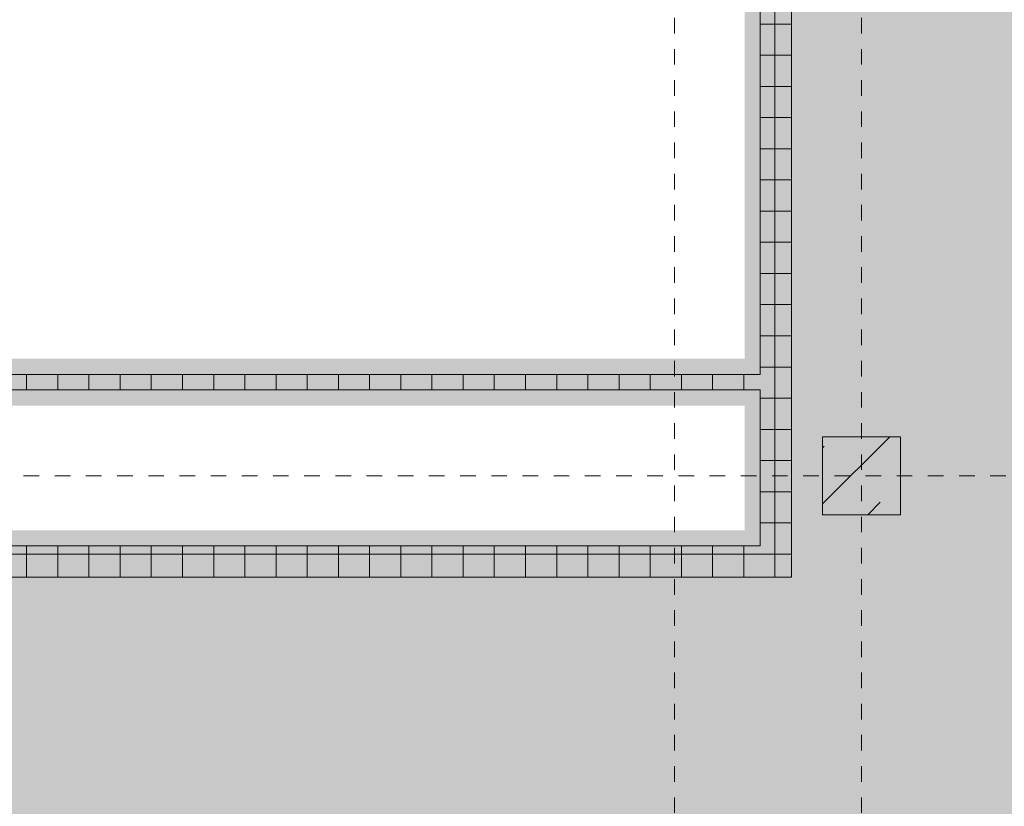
# Model space of a CAD drawing. Header units: metres. Extents: x -54 to 119, y -77 to 33.
# Tile 48 of 138: x 24 to 30, y -35 to -30. Entities that reach past the tile are written whole.
import ezdxf

# ---------------------------------------------------------------- set-up
doc = ezdxf.new("R2010")
doc.units = ezdxf.units.M
doc.linetypes.add('Rasterlinie', pattern=[0.019, 0.01, -0.003, 0.003, -0.003])
for name, color, linetype, lineweight in [('A_Detailelemente', 7, 'Continuous', 9), ('A_Raster', 7, 'Continuous', 9), ('A_Tragwerksstützen', 7, 'Continuous', 9), ('A_Wände', 7, 'Continuous', 9), ('A_Wände_Schraffur', 7, 'Continuous', 18)]:
    doc.layers.add(name, color=color, linetype=linetype, lineweight=lineweight)
pattern_1 = [(0, (0, 0), (0, 0.2), []), (90, (0, 0), (-0.2, 1e-17), [])]

msp = doc.modelspace()

# ---------------------------------------------------------------- hatches: boundary and pattern name
at = {"layer": 'A_Detailelemente', "true_color": 0x499c4b}
h = msp.add_hatch(color=95, dxfattribs=at)
h.paths.add_polyline_path([(71.851, -47.637), (74.016, -47.637), (74.016, -42.797), (82.5055, -42.797), (82.5055, -33.347), (73.966, -33.347), (73.966, -3.373), (28.666, -3.373), (28.666, -33.147), (19.556, -33.147), (19.556, -32.1095), (13.091, -32.1095), (13.091, -43.997), (38.176, -43.997), (38.176, -47.637), (70.641, -47.637)], flags=0)
h.paths.add_polyline_path([(47.781, -39.4428), (47.781, -39.4428), (47.806, -39.4428)], flags=0)
h.paths.add_polyline_path([(24.206, -38.847), (24.206, -38.547), (24.506, -38.547), (24.266, -38.607), (24.2596, -38.6325)], flags=0)
h.paths.add_polyline_path([(79.406, -38.847), (79.406, -38.547), (79.706, -38.547), (79.466, -38.607), (79.4173, -38.8017)], flags=0)
h.paths.add_polyline_path([(33.306, -38.447), (33.306, -38.147), (33.606, -38.147), (33.366, -38.207), (33.3072, -38.4421)], flags=0)
h.paths.add_polyline_path([(79.406, -37.647), (79.406, -37.347), (79.706, -37.347), (79.466, -37.407)], flags=0)
h.paths.add_polyline_path([(24.206, -37.647), (24.206, -37.347), (24.506, -37.347), (24.266, -37.407), (24.2291, -37.5547)], flags=0)
h.paths.add_polyline_path([(79.406, -36.447), (79.406, -36.147), (79.706, -36.147), (79.466, -36.207)], flags=0)
h.paths.add_polyline_path([(24.206, -36.447), (24.206, -36.147), (24.506, -36.147), (24.2659, -36.2075), (24.2644, -36.2132)], flags=0)
h.paths.add_polyline_path([(30.246, -35.1261), (30.246, -35.1261), (30.4007, -35.1261)], flags=0)
h.paths.add_polyline_path([(38.456, -33.137), (38.456, -32.947), (38.656, -32.947), (38.494, -32.985), (38.4602, -33.1202)], flags=0)
h.paths.add_polyline_path([(66.456, -27.057), (66.456, -26.857), (66.6468, -26.8593), (66.496, -26.897)], flags=0)
h.paths.add_polyline_path([(66.456, -26.597), (66.456, -26.397), (66.656, -26.397), (66.496, -26.437), (66.4598, -26.5819)], flags=0)
h.paths.add_polyline_path([(66.106, -9.197), (66.106, -8.997), (66.302, -8.998), (66.146, -9.037)], flags=0)
h.paths.add_polyline_path([(45.256, -9.017), (45.256, -8.817), (45.456, -8.817), (45.296, -8.857)], flags=0)
h.paths.add_polyline_path([(66.106, -8.547), (66.106, -8.297), (66.306, -8.297), (66.146, -8.337), (66.1077, -8.5379)], flags=0)
h.paths.add_polyline_path([(45.256, -8.417), (45.256, -8.217), (45.456, -8.217), (45.296, -8.257)], flags=0)
at = {"layer": 'A_Detailelemente', "true_color": 0xebdb14}
h = msp.add_hatch(color=40, dxfattribs=at)
h.paths.add_polyline_path([(28.506, -33.147), (28.666, -33.147), (28.666, -7.847), (28.626, -7.847), (28.626, -7.947), (20.156, -7.947), (20.156, -8.347), (28.146, -8.347), (28.146, -8.267), (28.446, -8.267), (28.206, -8.327), (28.2019, -8.347), (28.406, -8.347), (28.406, -8.777), (28.471, -8.777), (28.406, -8.7932), (28.406, -31.947), (19.556, -31.947), (19.556, -33.147), (28.4858, -33.147)], flags=0)
h.paths.add_polyline_path([(28.3757, -33.047), (19.856, -33.047), (19.856, -32.247), (28.406, -32.247), (28.406, -33.047), (28.3878, -33.047)], flags=0)
at = {"layer": 'A_Tragwerksstützen'}
h = msp.add_hatch(dxfattribs=at)
h.set_pattern_fill('FP_4', color=256, style=0, pattern_type=2)
h.set_pattern_definition([(45, (0, 0), (-0.35921, 0.35921), []), (45, (0.359, 0), (-0.35921, 0.35921), [0.254, -0.254])])
h.paths.add_polyline_path([(28.9703, -32.947), (29.406, -32.947), (29.406, -32.447), (28.906, -32.447), (28.906, -32.947)], flags=0)
at = {"layer": 'A_Wände_Schraffur', "lineweight": 9}
h = msp.add_hatch(dxfattribs=at)
h.set_pattern_fill('FP_1', color=256, style=0, pattern_type=2)
h.set_pattern_definition(pattern_1)
h.paths.add_polyline_path([(28.506, -33.147), (28.706, -33.147), (28.706, -26.037), (28.506, -26.037), (28.506, -33.047)], flags=0)
h.paths.add_polyline_path([(28.706, -24.957), (28.706, -21.237), (28.506, -21.237), (28.506, -24.957), (28.666, -24.957)], flags=0)
h.paths.add_polyline_path([(28.706, -20.157), (28.706, -10.437), (28.506, -10.437), (28.506, -20.157), (28.666, -20.157)], flags=0)
h.paths.add_polyline_path([(28.666, -9.357), (28.706, -9.3559), (28.706, -8.247), (28.506, -8.247), (28.506, -9.357)], flags=0)
h = msp.add_hatch(dxfattribs=at)
h.set_pattern_fill('FP_1', color=256, style=0, pattern_type=2)
h.set_pattern_definition(pattern_1)
h.paths.add_polyline_path([(28.406, -32.147), (28.506, -32.147), (28.506, -32.047), (19.856, -32.047), (19.856, -32.147), (28.4027, -32.147)], flags=0)
h = msp.add_hatch(dxfattribs=at)
h.set_pattern_fill('FP_1', color=256, style=0, pattern_type=2)
h.set_pattern_definition(pattern_1)
h.paths.add_polyline_path([(26.7649, -33.347), (28.706, -33.347), (28.706, -33.147), (19.856, -33.147), (19.856, -33.347), (22.2563, -33.347)], flags=0)

# ---------------------------------------------------------------- linework, layer by layer
at = {"layer": 'A_Raster', "linetype": 'Rasterlinie'}
for p, q in [((27.956, -66.6602), (27.956, 31.7844)), ((29.156, -66.6602), (29.156, 31.7844)), ((6.5811, -32.697), (94.5874, -32.697))]:
    msp.add_line(p, q, dxfattribs=at)
at = {"layer": 'A_Tragwerksstützen', "lineweight": 18}
for p, q in [((29.406, -32.447), (28.906, -32.447)), ((28.906, -32.447), (28.906, -32.947)), ((29.406, -32.947), (29.406, -32.447)), ((28.906, -32.947), (29.406, -32.947))]:
    msp.add_line(p, q, dxfattribs=at)
at = {"layer": 'A_Wände', "lineweight": 18}
for p, q in [((28.506, -26.037), (28.506, -32.047)), ((28.706, -33.347), (28.706, -26.037)), ((28.506, -32.047), (19.656, -32.047)), ((19.856, -32.147), (28.506, -32.147)), ((28.506, -32.147), (28.506, -33.147)), ((28.506, -33.147), (19.856, -33.147)), ((19.656, -33.347), (28.706, -33.347))]:
    msp.add_line(p, q, dxfattribs=at)

doc.saveas('drawing.dxf')
